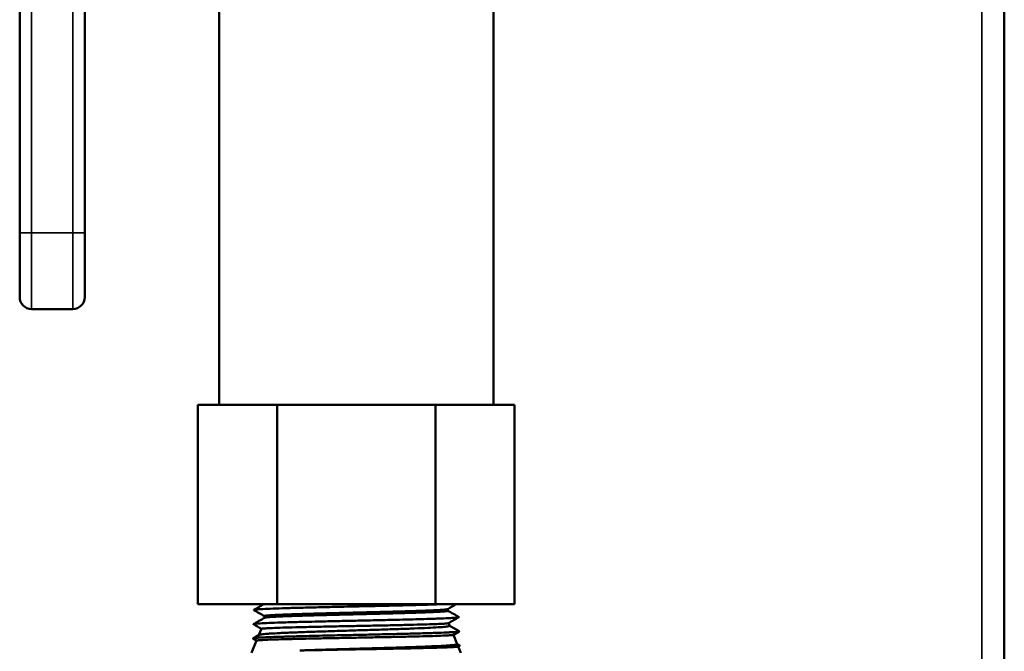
# Model space of a CAD drawing. Header units: inches. Extents: x 0 to 136, y 2 to 86.
# Tile 86 of 160: x 78.69 to 83.63, y 46.21 to 49.38. Entities that reach past the tile are written whole.
import ezdxf

# ---------------------------------------------------------------- set-up
doc = ezdxf.new("R2010")
doc.units = ezdxf.units.IN
doc.header["$LTSCALE"] = 4
doc.header["$MEASUREMENT"] = 0
doc.layers.add('Visible (ANSI)', color=7, linetype='Continuous', lineweight=50)
doc.layers.add('Visible Narrow (ANSI)', color=7, linetype='Continuous', lineweight=35)

msp = doc.modelspace()

# ---------------------------------------------------------------- linework, layer by layer
at = {"layer": 'Visible (ANSI)'}
for p, q in [((83.6286, 68.8637), (83.6286, 20.8637)), ((78.6908, 48.3092), (78.6908, 50.7275)), ((79.0175, 50.7275), (79.0175, 48.3092)), ((79.6911, 47.4462), (79.6911, 49.4462)), ((81.0661, 47.4462), (81.0661, 49.4462)), ((78.6908, 48.3092), (78.6908, 47.9867)), ((79.0175, 47.9867), (79.0175, 48.3092)), ((78.7508, 47.9267), (78.9575, 47.9267)), ((79.5847, 47.4462), (79.7832, 47.4462)), ((79.5847, 46.4462), (79.5847, 47.4462)), ((79.7832, 47.4462), (79.9816, 47.4462)), ((79.9816, 47.4462), (80.3786, 47.4462)), ((79.9816, 46.4462), (79.9816, 47.4462)), ((80.3786, 47.4462), (80.7755, 47.4462)), ((80.7755, 47.4462), (80.974, 47.4462)), ((80.7755, 46.4462), (80.7755, 47.4462)), ((80.974, 47.4462), (81.1724, 47.4462)), ((81.1724, 46.4462), (81.1724, 47.4462)), ((79.5847, 46.4462), (79.9816, 46.4462)), ((79.9816, 46.4462), (80.7755, 46.4462)), ((80.7755, 46.4462), (81.1724, 46.4462)), ((80.8381, 46.4132), (80.8381, 46.4219)), ((79.918, 46.3777), (79.918, 46.3864)), ((79.9034, 46.3221), (79.8909, 46.2919)), ((80.8417, 46.3513), (80.8473, 46.3377)), ((79.8609, 46.2746), (79.8914, 46.2922)), ((79.879, 46.2632), (79.8609, 46.2737)), ((80.8952, 46.3094), (80.8657, 46.2924)), ((80.866, 46.2926), (80.8855, 46.2455)), ((79.8791, 46.2634), (79.8536, 46.2019)), ((80.8854, 46.2458), (80.8974, 46.2389)), ((80.8974, 46.238), (80.89, 46.2337)), ((80.8903, 46.2339), (80.9036, 46.2019))]:
    msp.add_line(p, q, dxfattribs=at)
for centre, start, end in [((78.7508, 47.9867), 180, 270), ((78.9575, 47.9867), 270, 0)]:
    msp.add_arc(centre, 0.06, start, end, dxfattribs=at)
for points, knots in [([(80.8097, 46.4462), (80.8096, 46.4462), (80.8094, 46.4462), (80.7919, 46.4455), (80.7723, 46.4448), (80.7283, 46.4434), (80.704, 46.4427), (80.6504, 46.4412), (80.6209, 46.4405), (80.5598, 46.439), (80.5283, 46.4382), (80.4662, 46.4368), (80.4358, 46.4361), (80.3881, 46.4351), (80.3708, 46.4347), (80.3292, 46.4338), (80.305, 46.4332), (80.2495, 46.432), (80.2186, 46.4313), (80.1587, 46.4299), (80.1299, 46.4291), (80.0758, 46.4277), (80.0506, 46.427), (80.0029, 46.4256), (79.9808, 46.4248), (79.9415, 46.4233), (79.9244, 46.4226), (79.9039, 46.4215), (79.8981, 46.4211), (79.8848, 46.4202), (79.8784, 46.4197), (79.8683, 46.4185), (79.8654, 46.4178), (79.8649, 46.417), (79.865, 46.4168), (79.8653, 46.4166)], [37.81522, 37.81522, 37.81522, 37.81522, 37.817948, 37.817948, 38.058097, 38.058097, 38.301267, 38.301267, 38.557197, 38.557197, 38.809252, 38.809252, 39.039777, 39.039777, 39.170743, 39.170743, 39.354567, 39.354567, 39.598517, 39.598517, 39.842338, 39.842338, 40.083224, 40.083224, 40.336598, 40.336598, 40.593326, 40.593326, 40.713403, 40.713403, 40.902204, 40.902204, 41.124328, 41.124328, 41.192649, 41.192649, 41.192649, 41.192649]), ([(80.8377, 46.4216), (80.8377, 46.4216), (80.8376, 46.4216), (80.8356, 46.4205), (80.8268, 46.4194), (80.7963, 46.4171), (80.7746, 46.416), (80.7203, 46.4137), (80.6876, 46.4126), (80.6143, 46.4104), (80.5736, 46.4092), (80.4876, 46.407), (80.4423, 46.4058), (80.3512, 46.4036), (80.3054, 46.4025), (80.2172, 46.4002), (80.1749, 46.3991), (80.0973, 46.3968), (80.0621, 46.3957), (80.002, 46.3935), (79.9771, 46.3923), (79.9397, 46.3901), (79.9272, 46.389), (79.9192, 46.3874), (79.918, 46.3869), (79.918, 46.3864)], [0.53451367, 0.53451367, 0.53451367, 0.53451367, 0.53453347, 0.53453347, 0.53814173, 0.53814173, 0.54175, 0.54175, 0.54535827, 0.54535827, 0.54896654, 0.54896654, 0.55257481, 0.55257481, 0.55618307, 0.55618307, 0.55979134, 0.55979134, 0.56339961, 0.56339961, 0.56700788, 0.56700788, 0.57061614, 0.57061614, 0.57213433, 0.57213433, 0.57213433, 0.57213433]), ([(80.8929, 46.3817), (80.8934, 46.3815), (80.8934, 46.3813), (80.8924, 46.3803), (80.8884, 46.3796), (80.8741, 46.3781), (80.8638, 46.3774), (80.8376, 46.3759), (80.822, 46.3752), (80.7946, 46.3741), (80.7847, 46.3738), (80.7568, 46.3728), (80.7378, 46.3722), (80.7001, 46.3711), (80.6817, 46.3706), (80.6411, 46.3695), (80.6188, 46.369), (80.5648, 46.3676), (80.5326, 46.3669), (80.4833, 46.3658), (80.467, 46.3654), (80.4223, 46.3644), (80.3939, 46.3638), (80.3345, 46.3625), (80.3037, 46.3618), (80.2568, 46.3607), (80.2404, 46.3604), (80.2011, 46.3595), (80.1784, 46.3589), (80.127, 46.3577), (80.0991, 46.357), (80.0468, 46.3555), (80.0225, 46.3548), (79.9786, 46.3534), (79.959, 46.3527), (79.924, 46.3512), (79.909, 46.3505), (79.8847, 46.349), (79.8757, 46.3482), (79.8673, 46.3471), (79.8654, 46.3468), (79.8627, 46.346), (79.8623, 46.3456), (79.8631, 46.3451)], [45.175177, 45.175177, 45.175177, 45.175177, 45.255656, 45.255656, 45.507066, 45.507066, 45.760106, 45.760106, 46.004322, 46.004322, 46.129347, 46.129347, 46.334816, 46.334816, 46.510496, 46.510496, 46.703932, 46.703932, 46.962872, 46.962872, 47.08959, 47.08959, 47.306191, 47.306191, 47.541327, 47.541327, 47.670417, 47.670417, 47.855385, 47.855385, 48.103709, 48.103709, 48.350205, 48.350205, 48.594487, 48.594487, 48.850552, 48.850552, 49.11011, 49.11011, 49.229939, 49.229939, 49.380036, 49.380036, 49.380036, 49.380036]), ([(80.8381, 46.4132), (80.8381, 46.413), (80.8379, 46.4129), (80.8356, 46.4116), (80.8268, 46.4104), (80.7963, 46.4082), (80.7746, 46.4071), (80.7203, 46.4048), (80.6876, 46.4037), (80.6143, 46.4014), (80.5736, 46.4003), (80.4876, 46.398), (80.4423, 46.3969), (80.3512, 46.3947), (80.3054, 46.3935), (80.2172, 46.3913), (80.1749, 46.3902), (80.0973, 46.3879), (80.0621, 46.3868), (80.002, 46.3845), (79.9771, 46.3834), (79.9397, 46.3812), (79.9272, 46.38), (79.92, 46.3786), (79.9189, 46.3783), (79.9184, 46.378)], [0.53399599, 0.53399599, 0.53399599, 0.53399599, 0.53453347, 0.53453347, 0.53814173, 0.53814173, 0.54175, 0.54175, 0.54535827, 0.54535827, 0.54896654, 0.54896654, 0.55257481, 0.55257481, 0.55618307, 0.55618307, 0.55979134, 0.55979134, 0.56339961, 0.56339961, 0.56700788, 0.56700788, 0.57061614, 0.57061614, 0.57161428, 0.57161428, 0.57161428, 0.57161428]), ([(80.8473, 46.3377), (80.8475, 46.3371), (80.8466, 46.3365), (80.8408, 46.3349), (80.8342, 46.3339), (80.8154, 46.332), (80.8036, 46.3311), (80.7743, 46.3292), (80.7568, 46.3283), (80.7166, 46.3263), (80.6941, 46.3254), (80.6575, 46.3239), (80.6451, 46.3234), (80.6058, 46.322), (80.5777, 46.321), (80.5341, 46.3196), (80.5196, 46.3191), (80.4744, 46.3176), (80.4432, 46.3167), (80.3963, 46.3152), (80.3809, 46.3148), (80.3337, 46.3133), (80.3022, 46.3124), (80.256, 46.3109), (80.241, 46.3104), (80.196, 46.309), (80.1667, 46.308), (80.1254, 46.3066), (80.1121, 46.3061), (80.0731, 46.3046), (80.0488, 46.3037), (80.0158, 46.3022), (80.0055, 46.3018), (79.9759, 46.3003), (79.9586, 46.2994), (79.9369, 46.2979), (79.9304, 46.2974), (79.9129, 46.296), (79.9042, 46.295), (79.8957, 46.2936), (79.8936, 46.2931), (79.892, 46.2925), (79.8916, 46.2924), (79.8914, 46.2922)], [-10.609085, -10.609085, -10.609085, -10.609085, -10.459393, -10.459393, -10.221001, -10.221001, -9.994123, -9.994123, -9.758298, -9.758298, -9.518913, -9.518913, -9.402277, -9.402277, -9.161989, -9.161989, -9.044759, -9.044759, -8.803615, -8.803615, -8.685791, -8.685791, -8.443852, -8.443852, -8.325434, -8.325434, -8.082774, -8.082774, -7.963761, -7.963761, -7.720475, -7.720475, -7.600866, -7.600866, -7.357072, -7.357072, -7.236867, -7.236867, -6.992721, -6.992721, -6.871917, -6.871917, -6.835588, -6.835588, -6.835588, -6.835588]), ([(79.9034, 46.3221), (79.9034, 46.3223), (79.9036, 46.3224), (79.9056, 46.3231), (79.9103, 46.3237), (79.9252, 46.3249), (79.9353, 46.3255), (79.9614, 46.3267), (79.9776, 46.3274), (80.0147, 46.3286), (80.0353, 46.3292), (80.0801, 46.3304), (80.1041, 46.331), (80.1565, 46.3322), (80.1849, 46.3328), (80.243, 46.3341), (80.2726, 46.3347), (80.3322, 46.3359), (80.362, 46.3365), (80.4231, 46.3377), (80.4542, 46.3383), (80.5139, 46.3395), (80.5425, 46.3401), (80.597, 46.3413), (80.6228, 46.3419), (80.6724, 46.3431), (80.6958, 46.3438), (80.7373, 46.345), (80.7555, 46.3456), (80.7871, 46.3468), (80.8004, 46.3474), (80.8214, 46.3485), (80.8292, 46.3491), (80.8381, 46.3501), (80.8404, 46.3506), (80.8413, 46.351), (80.8413, 46.351), (80.8413, 46.3511)], [-4.182301, -4.182301, -4.182301, -4.182301, -4.129438, -4.129438, -3.893173, -3.893173, -3.664847, -3.664847, -3.424541, -3.424541, -3.190455, -3.190455, -2.962817, -2.962817, -2.723196, -2.723196, -2.491323, -2.491323, -2.264169, -2.264169, -2.025571, -2.025571, -1.795926, -1.795926, -1.569034, -1.569034, -1.331769, -1.331769, -1.104323, -1.104323, -0.87745, -0.87745, -0.65685, -0.65685, -0.493877, -0.493877, -0.487959, -0.487959, -0.487959, -0.487959]), ([(80.8952, 46.3103), (80.8952, 46.3103), (80.8953, 46.3103), (80.8961, 46.3097), (80.8951, 46.3092), (80.8906, 46.3083), (80.888, 46.3079), (80.8775, 46.3068), (80.8672, 46.306), (80.8471, 46.3049), (80.8398, 46.3045), (80.8152, 46.3034), (80.7959, 46.3027), (80.7631, 46.3015), (80.7517, 46.3012), (80.7152, 46.3001), (80.6884, 46.2993), (80.6457, 46.2982), (80.6312, 46.2978), (80.586, 46.2967), (80.5542, 46.296), (80.5052, 46.2948), (80.4889, 46.2945), (80.4443, 46.2935), (80.4158, 46.2928), (80.3562, 46.2915), (80.3253, 46.2908), (80.2779, 46.2898), (80.2612, 46.2894), (80.2214, 46.2885), (80.1985, 46.288), (80.1458, 46.2867), (80.1167, 46.286), (80.0622, 46.2846), (80.037, 46.2838), (79.9909, 46.2824), (79.9702, 46.2817), (79.9328, 46.2803), (79.9164, 46.2795), (79.8894, 46.278), (79.8789, 46.2773), (79.8686, 46.2762), (79.866, 46.2759), (79.8612, 46.275), (79.86, 46.2744), (79.8607, 46.2738), (79.8608, 46.2738), (79.8609, 46.2737)], [53.403109, 53.403109, 53.403109, 53.403109, 53.411436, 53.411436, 53.596941, 53.596941, 53.724742, 53.724742, 53.985982, 53.985982, 54.114041, 54.114041, 54.375892, 54.375892, 54.504187, 54.504187, 54.76666, 54.76666, 54.895169, 54.895169, 55.158224, 55.158224, 55.286924, 55.286924, 55.507605, 55.507605, 55.745453, 55.745453, 55.876875, 55.876875, 56.06279, 56.06279, 56.318098, 56.318098, 56.568434, 56.568434, 56.81678, 56.81678, 57.076846, 57.076846, 57.340498, 57.340498, 57.461373, 57.461373, 57.652798, 57.652798, 57.669838, 57.669838, 57.669838, 57.669838]), ([(79.8791, 46.2634), (79.8792, 46.2637), (79.8799, 46.264), (79.8842, 46.2648), (79.8901, 46.2654), (79.9081, 46.2666), (79.9204, 46.2672), (79.9507, 46.2685), (79.9687, 46.2691), (80.009, 46.2703), (80.0309, 46.2709), (80.0798, 46.2721), (80.1069, 46.2727), (80.1641, 46.2739), (80.194, 46.2745), (80.2547, 46.2757), (80.2852, 46.2763), (80.3487, 46.2775), (80.3816, 46.2782), (80.4464, 46.2794), (80.4782, 46.28), (80.539, 46.2812), (80.568, 46.2818), (80.6238, 46.283), (80.6504, 46.2836), (80.7012, 46.2848), (80.7251, 46.2854), (80.767, 46.2866), (80.7852, 46.2872), (80.8165, 46.2884), (80.8295, 46.289), (80.8502, 46.2902), (80.8576, 46.2909), (80.8639, 46.2918), (80.8651, 46.2921), (80.8657, 46.2924)], [-11.951046, -11.951046, -11.951046, -11.951046, -11.841771, -11.841771, -11.602312, -11.602312, -11.352964, -11.352964, -11.103092, -11.103092, -10.865061, -10.865061, -10.615623, -10.615623, -10.368006, -10.368006, -10.131122, -10.131122, -9.881841, -9.881841, -9.636617, -9.636617, -9.400559, -9.400559, -9.161864, -9.161864, -8.912566, -8.912566, -8.674489, -8.674489, -8.435519, -8.435519, -8.18803, -8.18803, -8.068336, -8.068336, -8.068336, -8.068336]), ([(80.8855, 46.2455), (80.8855, 46.2455), (80.8855, 46.2455), (80.8859, 46.2446), (80.8829, 46.2436), (80.8706, 46.2417), (80.8617, 46.2408), (80.8375, 46.2389), (80.8221, 46.2379), (80.7855, 46.236), (80.7644, 46.235), (80.7184, 46.2331), (80.6937, 46.2322), (80.6393, 46.2303), (80.6094, 46.2293), (80.5473, 46.2274), (80.5151, 46.2264), (80.4503, 46.2245), (80.4178, 46.2236), (80.3596, 46.222), (80.334, 46.2212), (80.2711, 46.2194), (80.2342, 46.2184), (80.1803, 46.2167), (80.1624, 46.2162), (80.1281, 46.2151), (80.1117, 46.2146), (80.0958, 46.2141)], [-2.806022, -2.806022, -2.806022, -2.806022, -2.804804, -2.804804, -2.547914, -2.547914, -2.303391, -2.303391, -2.046312, -2.046312, -1.788765, -1.788765, -1.542156, -1.542156, -1.282089, -1.282089, -1.024113, -1.024113, -0.775113, -0.775113, -0.579612, -0.579612, -0.291178, -0.291178, -0.142942, -0.142942, -0.000001, -0.000001, -0.000001, -0.000001]), ([(80.8974, 46.2389), (80.8979, 46.2386), (80.8979, 46.2383), (80.896, 46.2373), (80.8916, 46.2366), (80.8769, 46.2351), (80.8666, 46.2344), (80.84, 46.233), (80.8234, 46.2322), (80.7883, 46.2309), (80.771, 46.2303), (80.736, 46.2292), (80.7188, 46.2287), (80.6808, 46.2276), (80.6599, 46.2271), (80.6128, 46.2259), (80.5863, 46.2253), (80.5293, 46.2239), (80.4988, 46.2232), (80.4515, 46.2222), (80.4351, 46.2218), (80.3945, 46.2209), (80.3701, 46.2204), (80.3238, 46.2194), (80.3019, 46.2189), (80.2477, 46.2177), (80.2158, 46.217), (80.1539, 46.2155), (80.124, 46.2148), (80.0958, 46.2141)], [61.755377, 61.755377, 61.755377, 61.755377, 61.860409, 61.860409, 62.111677, 62.111677, 62.360544, 62.360544, 62.621717, 62.621717, 62.831316, 62.831316, 63.010179, 63.010179, 63.204255, 63.204255, 63.42985, 63.42985, 63.672734, 63.672734, 63.800071, 63.800071, 63.987285, 63.987285, 64.157943, 64.157943, 64.41233, 64.41233, 64.671592, 64.671592, 64.671592, 64.671592]), ([(80.0958, 46.2141), (80.1211, 46.2146), (80.1478, 46.2151), (80.2037, 46.2162), (80.2329, 46.2168), (80.3218, 46.2184), (80.3826, 46.2195), (80.4762, 46.2212), (80.5094, 46.2218), (80.5723, 46.223), (80.602, 46.2236), (80.66, 46.2248), (80.688, 46.2254), (80.7393, 46.2267), (80.7624, 46.2273), (80.8028, 46.2285), (80.8201, 46.229), (80.8503, 46.2303), (80.8626, 46.2309), (80.8806, 46.2321), (80.8863, 46.2327), (80.8894, 46.2335), (80.8898, 46.2336), (80.89, 46.2337)], [-18.782888, -18.782888, -18.782888, -18.782888, -18.555273, -18.555273, -18.323349, -18.323349, -17.864544, -17.864544, -17.6061, -17.6061, -17.359333, -17.359333, -17.09904, -17.09904, -16.843098, -16.843098, -16.597133, -16.597133, -16.337188, -16.337188, -16.083855, -16.083855, -16.028109, -16.028109, -16.028109, -16.028109])]:
    msp.add_open_spline(points, degree=3, knots=knots, dxfattribs=at)
for points in [[(79.8653, 46.4175), (79.8819, 46.427), (79.8985, 46.4366), (79.9151, 46.4462)], [(79.918, 46.3862), (79.9004, 46.3963), (79.8829, 46.4064), (79.8653, 46.4166)], [(80.8802, 46.4462), (80.866, 46.438), (80.8519, 46.4298), (80.8377, 46.4216)], [(79.8631, 46.346), (79.8815, 46.3567), (79.9, 46.3673), (79.9184, 46.378)], [(80.8381, 46.4134), (80.8564, 46.4029), (80.8747, 46.3923), (80.8929, 46.3817)], [(80.8929, 46.3809), (80.8757, 46.3709), (80.8585, 46.361), (80.8413, 46.3511)], [(79.9033, 46.3219), (79.8899, 46.3297), (79.8765, 46.3374), (79.8631, 46.3451)], [(80.8472, 46.338), (80.8632, 46.3288), (80.8792, 46.3195), (80.8952, 46.3103)]]:
    msp.add_open_spline(points, degree=3, dxfattribs=at)
at = {"layer": 'Visible Narrow (ANSI)'}
for p, q in [((83.5152, 20.8637), (83.5152, 68.8637)), ((78.7508, 50.7275), (78.7508, 48.3092)), ((78.9575, 48.3092), (78.9575, 50.7275)), ((78.7508, 48.3092), (78.6908, 48.3092)), ((78.7508, 48.3092), (78.9575, 48.3092)), ((78.7508, 48.3092), (78.7508, 47.9267)), ((78.9575, 47.9267), (78.9575, 48.3092)), ((79.0175, 48.3092), (78.9575, 48.3092))]:
    msp.add_line(p, q, dxfattribs=at)

doc.saveas('drawing.dxf')
